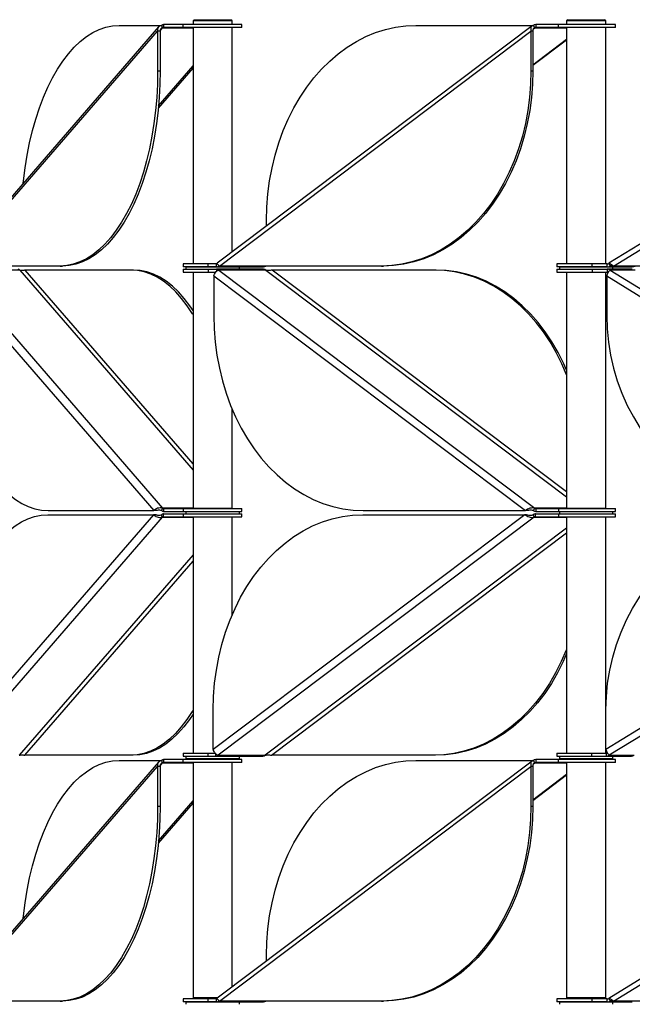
# Model space of a CAD drawing. Header units: millimetres. Extents: x 5 to 415, y 2 to 292.
# Tile 35 of 82: x 131 to 143, y 225 to 246. Entities that reach past the tile are written whole.
import ezdxf

# ---------------------------------------------------------------- set-up
doc = ezdxf.new("R2010")
doc.units = ezdxf.units.MM

msp = doc.modelspace()

# ---------------------------------------------------------------- linework, layer by layer
at = {"color": 7, "linetype": 'Continuous', "lineweight": 25}
for p, q in [((133.6277, 245.5571), (133.6277, 245.4971)), ((134.0362, 245.5571), (133.6277, 245.5571)), ((134.0362, 245.4971), (134.0362, 245.5571)), ((135.2362, 245.5571), (134.0362, 245.5571)), ((134.2612, 245.6571), (134.2362, 245.6321)), ((134.2362, 245.6321), (134.2362, 245.5571)), ((135.0362, 245.6321), (134.2362, 245.6321)), ((134.2612, 245.6571), (135.0112, 245.6571)), ((135.0362, 245.6321), (135.0112, 245.6571)), ((135.0362, 245.5571), (135.0362, 245.6321)), ((135.2362, 245.4971), (135.2362, 245.5571)), ((141.2656, 245.5571), (141.2656, 245.4971)), ((141.7324, 245.5571), (141.2656, 245.5571)), ((141.7324, 245.4971), (141.7324, 245.5571)), ((142.8976, 245.5571), (141.7324, 245.5571)), ((141.9226, 245.6571), (141.8976, 245.6321)), ((141.8976, 245.6321), (141.8976, 245.5571)), ((142.6976, 245.6321), (141.8976, 245.6321)), ((141.9226, 245.6571), (142.6726, 245.6571)), ((142.6976, 245.6321), (142.6726, 245.6571)), ((142.6976, 245.5571), (142.6976, 245.6321)), ((142.8976, 245.4971), (142.8976, 245.5571)), ((133.5302, 245.5078), (129.3267, 240.6559)), ((129.338, 240.6057), (133.5088, 245.4198)), ((132.7185, 245.541), (133.5977, 245.541)), ((133.5607, 245.4198), (133.5088, 245.4198)), ((133.5088, 245.4198), (133.5088, 244.6057)), ((133.5606, 245.429), (133.6127, 245.4891)), ((133.5607, 245.4198), (133.5607, 244.6057)), ((133.6127, 245.4891), (133.5977, 245.541)), ((133.6127, 245.4891), (134.2362, 245.4891)), ((134.0362, 245.4971), (133.6277, 245.4971)), ((135.2362, 245.4971), (134.0362, 245.4971)), ((134.2362, 245.4971), (134.2362, 240.6496)), ((141.1876, 245.5286), (134.7306, 240.6627)), ((134.7772, 240.6057), (141.1655, 245.4198)), ((135.0362, 240.893), (135.0362, 245.4971)), ((138.8066, 245.541), (141.2196, 245.541)), ((141.2041, 245.4198), (141.1655, 245.4198)), ((141.1655, 245.4198), (141.1655, 244.6057)), ((141.2041, 245.4198), (141.2041, 244.6057)), ((141.2113, 245.4654), (141.2426, 245.4891)), ((141.2426, 245.4891), (141.2196, 245.541)), ((141.2426, 245.4891), (141.8976, 245.4891)), ((141.7324, 245.4971), (141.2656, 245.4971)), ((142.8976, 245.4971), (141.7324, 245.4971)), ((141.8976, 245.4971), (141.8976, 240.6496)), ((142.6976, 240.6496), (142.6976, 245.4971)), ((150.6977, 245.5374), (142.7622, 240.6619)), ((142.8589, 240.6057), (150.6945, 245.4198)), ((141.2041, 244.7336), (141.8976, 245.2562)), ((141.2041, 244.7219), (141.8976, 245.2445)), ((133.5088, 244.6057), (133.5607, 244.6057)), ((133.524, 243.8428), (134.2362, 244.6648)), ((133.5287, 243.8929), (134.2362, 244.7095)), ((141.1655, 244.6057), (141.2041, 244.6057)), ((135.742, 241.4249), (135.742, 241.541)), ((131.508, 240.6057), (129.338, 240.6057)), ((129.3819, 240.5235), (133.6127, 235.6402)), ((130.6808, 240.5235), (129.3819, 240.5235)), ((130.6808, 240.5235), (134.2362, 236.4197)), ((132.9627, 240.5235), (130.7928, 240.5235)), ((134.2362, 236.5489), (130.7928, 240.5235)), ((131.508, 240.6057), (131.5599, 240.6057)), ((133.0147, 240.5235), (132.9627, 240.5235)), ((134.0362, 240.6496), (134.0362, 240.5896)), ((134.549, 240.6496), (134.0362, 240.6496)), ((134.549, 240.5896), (134.0362, 240.5896)), ((134.0362, 240.5396), (134.0362, 240.4796)), ((134.0362, 240.5396), (134.549, 240.5396)), ((134.0862, 240.5896), (134.0862, 240.5396)), ((134.0862, 240.5896), (135.1862, 240.5896)), ((134.3362, 240.5896), (134.3362, 240.5896)), ((134.549, 240.5896), (134.549, 240.6496)), ((134.7165, 240.6496), (134.549, 240.6496)), ((134.7151, 240.5896), (134.549, 240.5896)), ((134.549, 240.5396), (134.549, 240.4796)), ((134.549, 240.5396), (134.714, 240.5396)), ((134.7165, 240.5896), (134.7165, 240.6496)), ((134.7229, 240.5896), (134.7165, 240.5896)), ((134.7165, 240.5396), (134.7229, 240.5396)), ((134.7165, 240.5396), (134.7165, 240.4946)), ((134.7229, 240.5896), (135.674, 240.5896)), ((135.674, 240.5396), (134.7229, 240.5396)), ((134.7505, 240.6326), (134.7624, 240.6057)), ((134.7624, 240.6057), (134.7706, 240.6119)), ((134.7624, 240.5235), (141.2426, 235.6402)), ((135.7264, 240.5235), (134.7624, 240.5235)), ((138.1009, 240.6057), (134.7772, 240.6057)), ((134.9362, 240.5896), (134.9362, 240.5896)), ((135.1862, 240.5396), (135.1862, 240.5896)), ((135.6805, 240.5896), (135.674, 240.5896)), ((135.674, 240.5396), (135.6805, 240.5396)), ((135.7264, 240.5235), (141.8976, 235.873)), ((139.1806, 240.5235), (135.8569, 240.5235)), ((141.8976, 235.9714), (135.8569, 240.5235)), ((138.1009, 240.6057), (138.1395, 240.6057)), ((139.2192, 240.5235), (139.1806, 240.5235)), ((141.6976, 240.6496), (141.6976, 240.5896)), ((142.4187, 240.6496), (141.6976, 240.6496)), ((142.4187, 240.5896), (141.6976, 240.5896)), ((141.6976, 240.5396), (141.6976, 240.4796)), ((141.6976, 240.5396), (142.4187, 240.5396)), ((141.7476, 240.5896), (141.7476, 240.5396)), ((141.7476, 240.5896), (141.7961, 240.5896)), ((141.7961, 240.5896), (142.8476, 240.5896)), ((141.9976, 240.5896), (141.9976, 240.5896)), ((142.4187, 240.5896), (142.4187, 240.6496)), ((142.7308, 240.6496), (142.4187, 240.6496)), ((142.7288, 240.5896), (142.4187, 240.5896)), ((142.4187, 240.5396), (142.4187, 240.4796)), ((142.4187, 240.5396), (142.7308, 240.5396)), ((142.5976, 240.5896), (142.5976, 240.5896)), ((142.7308, 240.5896), (142.7308, 240.6496)), ((142.7343, 240.5896), (142.7308, 240.5896)), ((142.7308, 240.5396), (142.7343, 240.5396)), ((142.7308, 240.5396), (142.7308, 240.4796)), ((142.7343, 240.5896), (143.2403, 240.5896)), ((143.2403, 240.5396), (142.7343, 240.5396)), ((142.759, 240.6577), (142.7872, 240.6057)), ((142.7872, 240.6057), (142.8018, 240.6147)), ((142.7872, 240.6057), (142.8559, 240.6057)), ((142.7872, 240.5235), (150.7355, 235.6402)), ((143.3001, 240.5235), (142.7872, 240.5235)), ((142.8476, 240.5396), (142.8476, 240.5896)), ((146.9356, 240.6057), (142.8589, 240.6057)), ((143.2437, 240.5896), (143.2403, 240.5896)), ((143.2403, 240.5396), (143.2437, 240.5396)), ((129.263, 240.4023), (133.4337, 235.5882)), ((134.0362, 240.4796), (134.549, 240.4796)), ((134.2362, 240.4796), (134.2362, 235.6321)), ((134.549, 240.4796), (134.7061, 240.4796)), ((134.6623, 240.4023), (141.0506, 235.5882)), ((134.6623, 240.4023), (134.6623, 239.5882)), ((141.6976, 240.4796), (142.4187, 240.4796)), ((141.8976, 240.4796), (141.8976, 235.6321)), ((142.4187, 240.4796), (142.7308, 240.4796)), ((142.6976, 235.6321), (142.6976, 240.4796)), ((142.718, 240.4023), (150.5536, 235.5882)), ((142.718, 240.4023), (142.718, 239.5882)), ((135.0362, 235.6321), (135.0362, 237.6736)), ((133.4257, 235.5061), (129.255, 230.692)), ((133.6046, 235.4541), (129.3739, 230.5708)), ((131.2557, 235.5061), (133.4257, 235.5061)), ((131.2638, 235.5882), (133.4337, 235.5882)), ((133.4777, 235.5061), (133.4257, 235.5061)), ((133.4857, 235.5882), (133.4337, 235.5882)), ((133.6046, 235.4541), (133.5896, 235.5061)), ((133.5977, 235.5882), (133.6127, 235.6402)), ((133.6046, 235.4541), (134.2362, 235.4541)), ((134.2362, 235.6402), (133.6127, 235.6402)), ((133.6284, 235.5222), (133.6196, 235.5222)), ((133.6196, 235.5222), (133.6196, 235.4622)), ((133.6284, 235.4622), (133.6196, 235.4622)), ((133.6277, 235.6321), (133.6277, 235.5721)), ((133.6277, 235.6321), (134.0362, 235.6321)), ((133.6277, 235.5721), (134.0362, 235.5721)), ((133.6284, 235.4622), (133.6284, 235.5222)), ((133.6284, 235.5222), (134.0362, 235.5222)), ((133.6284, 235.4622), (134.0362, 235.4622)), ((134.0362, 235.6321), (134.0362, 235.5721)), ((134.0362, 235.6321), (135.2362, 235.6321)), ((134.0362, 235.5721), (135.2362, 235.5721)), ((134.0362, 235.5222), (134.0362, 235.4622)), ((134.0362, 235.5222), (135.2362, 235.5222)), ((134.0362, 235.4622), (135.2362, 235.4622)), ((134.0862, 235.5721), (134.0862, 235.5222)), ((134.9884, 235.6321), (134.2362, 235.6321)), ((134.2362, 235.4622), (134.2362, 230.6147)), ((134.3362, 235.6321), (134.3362, 235.6321)), ((141.0383, 235.5061), (134.65, 230.692)), ((141.2303, 235.4541), (134.7501, 230.5708)), ((134.9362, 235.6321), (134.9362, 235.6321)), ((135.0362, 235.6321), (134.9884, 235.6321)), ((135.0362, 233.4499), (135.0362, 235.4622)), ((135.1862, 235.5222), (135.1862, 235.5721)), ((135.2362, 235.5721), (135.2362, 235.6321)), ((135.2362, 235.4622), (135.2362, 235.5222)), ((137.7146, 235.5061), (141.0383, 235.5061)), ((137.7269, 235.5882), (141.0506, 235.5882)), ((141.0768, 235.5061), (141.0383, 235.5061)), ((141.0892, 235.5882), (141.0506, 235.5882)), ((141.2303, 235.4541), (141.2073, 235.5061)), ((141.2196, 235.5882), (141.2426, 235.6402)), ((141.2303, 235.4541), (141.8976, 235.4541)), ((141.8976, 235.6402), (141.2426, 235.6402)), ((141.2598, 235.5222), (141.2533, 235.5222)), ((141.2533, 235.5222), (141.2533, 235.4622)), ((141.2598, 235.4622), (141.2533, 235.4622)), ((141.2598, 235.4622), (141.2598, 235.5222)), ((141.2598, 235.5222), (141.7282, 235.5222)), ((141.2598, 235.4622), (141.7282, 235.4622)), ((141.2656, 235.6321), (141.2656, 235.5721)), ((141.2656, 235.6321), (141.7324, 235.6321)), ((141.2656, 235.5721), (141.7324, 235.5721)), ((141.7282, 235.5222), (141.7282, 235.4622)), ((141.7282, 235.5222), (142.8976, 235.5222)), ((141.7282, 235.4622), (142.8976, 235.4622)), ((141.7324, 235.6321), (141.7324, 235.5721)), ((141.7324, 235.6321), (142.8976, 235.6321)), ((141.7324, 235.5721), (142.8976, 235.5721)), ((141.7476, 235.5721), (141.7476, 235.5222)), ((142.6498, 235.6321), (141.8976, 235.6321)), ((141.8976, 235.4622), (141.8976, 230.6147)), ((141.9976, 235.6321), (141.9976, 235.6321)), ((142.5976, 235.6321), (142.5976, 235.6321)), ((142.6976, 235.6321), (142.6498, 235.6321)), ((142.6976, 230.6147), (142.6976, 235.4622)), ((150.5384, 235.5061), (142.7029, 230.692)), ((150.7204, 235.4541), (142.7721, 230.5708)), ((142.8476, 235.5222), (142.8476, 235.5721)), ((142.8976, 235.5721), (142.8976, 235.6321)), ((142.8976, 235.4622), (142.8976, 235.5222)), ((141.8976, 235.2305), (135.7141, 230.5708)), ((135.8446, 230.5708), (141.8976, 235.1322)), ((134.2362, 234.6839), (130.6727, 230.5708)), ((130.7847, 230.5708), (134.2362, 234.5546)), ((134.65, 230.692), (134.65, 231.5061)), ((142.7029, 230.692), (142.7029, 231.5061)), ((134.0362, 230.6147), (134.0362, 230.5547)), ((134.0362, 230.6147), (134.5363, 230.6147)), ((134.5363, 230.6147), (134.5363, 230.5547)), ((134.5363, 230.6147), (134.6943, 230.6147)), ((134.7041, 230.5547), (134.7041, 230.5991)), ((141.6976, 230.6147), (141.6976, 230.5547)), ((141.6976, 230.6147), (142.406, 230.6147)), ((142.406, 230.6147), (142.406, 230.5547)), ((142.406, 230.6147), (142.7157, 230.6147)), ((142.7157, 230.5547), (142.7157, 230.6147)), ((133.5302, 230.4328), (129.3267, 225.5809)), ((132.9547, 230.5708), (130.7847, 230.5708)), ((132.7185, 230.466), (133.5977, 230.466)), ((133.0066, 230.5708), (132.9547, 230.5708)), ((133.5606, 230.354), (133.6127, 230.4141)), ((133.6127, 230.4141), (133.5977, 230.466)), ((133.6127, 230.4141), (134.2362, 230.4141)), ((133.6277, 230.4821), (133.6277, 230.4221)), ((134.0362, 230.4821), (133.6277, 230.4821)), ((134.0362, 230.4221), (133.6277, 230.4221)), ((134.0362, 230.5547), (134.5363, 230.5547)), ((134.0362, 230.4221), (134.0362, 230.4821)), ((135.2362, 230.4821), (134.0362, 230.4821)), ((135.2362, 230.4221), (134.0362, 230.4221)), ((134.0862, 230.5547), (134.0862, 230.5047)), ((134.0862, 230.5047), (134.4392, 230.5047)), ((134.2362, 230.4221), (134.2362, 225.5971)), ((134.3362, 230.5047), (134.3362, 230.4821)), ((134.4392, 230.5047), (135.1862, 230.5047)), ((134.5363, 230.5547), (134.7041, 230.5547)), ((134.7041, 230.5547), (135.6682, 230.5547)), ((141.1876, 230.4536), (134.7306, 225.5877)), ((134.7501, 230.5708), (135.7141, 230.5708)), ((134.9362, 230.4821), (134.9362, 230.5047)), ((135.0362, 225.818), (135.0362, 230.4221)), ((135.1862, 230.5047), (135.1862, 230.5547)), ((135.2362, 230.4221), (135.2362, 230.4821)), ((139.1683, 230.5708), (135.8446, 230.5708)), ((138.8066, 230.466), (141.2196, 230.466)), ((139.2069, 230.5708), (139.1683, 230.5708)), ((141.2113, 230.3904), (141.2426, 230.4141)), ((141.2426, 230.4141), (141.2196, 230.466)), ((141.2426, 230.4141), (141.8976, 230.4141)), ((141.2656, 230.4821), (141.2656, 230.4221)), ((141.7324, 230.4821), (141.2656, 230.4821)), ((141.7324, 230.4221), (141.2656, 230.4221)), ((141.6976, 230.5547), (142.406, 230.5547)), ((141.7324, 230.4221), (141.7324, 230.4821)), ((142.8976, 230.4821), (141.7324, 230.4821)), ((142.8976, 230.4221), (141.7324, 230.4221)), ((141.7476, 230.5547), (141.7476, 230.5047)), ((141.7476, 230.5047), (142.2881, 230.5047)), ((141.8976, 230.4221), (141.8976, 225.5971)), ((141.9976, 230.5047), (141.9976, 230.4821)), ((142.2881, 230.5047), (142.8476, 230.5047)), ((142.406, 230.5547), (142.7157, 230.5547)), ((142.5976, 230.4821), (142.5976, 230.5047)), ((142.6976, 225.5971), (142.6976, 230.4221)), ((142.7157, 230.5547), (143.2286, 230.5547)), ((150.6977, 230.4624), (142.7622, 225.5869)), ((142.7721, 230.5708), (143.285, 230.5708)), ((142.8476, 230.5047), (142.8476, 230.5547)), ((142.8976, 230.4221), (142.8976, 230.4821)), ((129.338, 225.5307), (133.5088, 230.3448)), ((133.5607, 230.3448), (133.5088, 230.3448)), ((133.5088, 230.3448), (133.5088, 229.5307)), ((133.5607, 230.3448), (133.5607, 229.5307)), ((134.7772, 225.5307), (141.1655, 230.3448)), ((141.2041, 230.3448), (141.1655, 230.3448)), ((141.1655, 230.3448), (141.1655, 229.5307)), ((141.2041, 230.3448), (141.2041, 229.5307)), ((142.8589, 225.5307), (150.6945, 230.3448)), ((141.2041, 229.6586), (141.8976, 230.1812)), ((141.2041, 229.6469), (141.8976, 230.1695)), ((133.524, 228.7678), (134.2362, 229.5898)), ((133.5287, 228.8179), (134.2362, 229.6345)), ((133.5088, 229.5307), (133.5607, 229.5307)), ((141.1655, 229.5307), (141.2041, 229.5307)), ((135.742, 226.3499), (135.742, 226.466)), ((134.0362, 225.5746), (134.0362, 225.5146)), ((134.549, 225.5746), (134.0362, 225.5746)), ((134.7431, 225.5971), (134.2362, 225.5971)), ((134.3362, 225.5971), (134.3362, 225.5746)), ((134.549, 225.5146), (134.549, 225.5746)), ((134.7165, 225.5746), (134.549, 225.5746)), ((134.7165, 225.5146), (134.7165, 225.5746)), ((134.7505, 225.5576), (134.7624, 225.5307)), ((141.6976, 225.5746), (141.6976, 225.5146)), ((142.4187, 225.5746), (141.6976, 225.5746)), ((142.5498, 225.5971), (141.8976, 225.5971)), ((141.9976, 225.5971), (141.9976, 225.5746)), ((142.4187, 225.5146), (142.4187, 225.5746)), ((142.7308, 225.5746), (142.4187, 225.5746)), ((142.6976, 225.5971), (142.5498, 225.5971)), ((142.5976, 225.5746), (142.5976, 225.5971)), ((142.7308, 225.5146), (142.7308, 225.5746)), ((142.759, 225.5827), (142.7872, 225.5307)), ((131.508, 225.5307), (129.338, 225.5307)), ((131.508, 225.5307), (131.5599, 225.5307)), ((134.549, 225.5146), (134.0362, 225.5146)), ((134.0862, 225.5146), (134.0862, 225.4646)), ((134.0862, 225.5146), (135.1862, 225.5146)), ((134.3362, 225.5146), (134.3362, 225.5146)), ((134.7165, 225.5146), (134.549, 225.5146)), ((134.7229, 225.5146), (134.7165, 225.5146)), ((134.7229, 225.5146), (135.674, 225.5146)), ((134.7624, 225.5307), (134.7706, 225.5369)), ((138.1009, 225.5307), (134.7772, 225.5307)), ((134.9362, 225.5146), (134.9362, 225.5146)), ((135.1862, 225.4646), (135.1862, 225.5146)), ((135.6805, 225.5146), (135.674, 225.5146)), ((138.1009, 225.5307), (138.1395, 225.5307)), ((142.4187, 225.5146), (141.6976, 225.5146)), ((141.7476, 225.5146), (141.7476, 225.4646)), ((141.7476, 225.5146), (141.7961, 225.5146)), ((141.7961, 225.5146), (142.8476, 225.5146)), ((141.9976, 225.5146), (141.9976, 225.5146)), ((142.7288, 225.5146), (142.4187, 225.5146)), ((142.5976, 225.5146), (142.5976, 225.5146)), ((142.7343, 225.5146), (142.7308, 225.5146)), ((142.7343, 225.5146), (143.2403, 225.5146)), ((142.7872, 225.5307), (142.8018, 225.5397)), ((142.7872, 225.5307), (142.8589, 225.5307)), ((142.8476, 225.4646), (142.8476, 225.5146)), ((146.9356, 225.5307), (142.8589, 225.5307)), ((143.2437, 225.5146), (143.2403, 225.5146))]:
    msp.add_line(p, q, dxfattribs=at)
at = {"color": 7, "linetype": 'Continuous', "lineweight": 25, "flags": 128}
for points in [[(130.7545, 242.304), (130.7596, 242.3549), (130.7919, 242.6202), (130.8332, 242.8806), (130.8834, 243.1346), (130.942, 243.3813), (131.009, 243.6194), (131.0839, 243.8478), (131.1665, 244.0654), (131.2563, 244.2712), (131.3529, 244.4644), (131.4558, 244.6439), (131.5647, 244.8089), (131.6789, 244.9587), (131.798, 245.0926), (131.9214, 245.2099), (132.0485, 245.3101), (132.1787, 245.3927), (132.3114, 245.4574), (132.4461, 245.5038), (132.582, 245.5317), (132.7185, 245.541)], [(135.742, 241.541), (135.7492, 241.814), (135.7706, 242.0857), (135.8061, 242.3549), (135.8557, 242.6202), (135.919, 242.8806), (135.9957, 243.1346), (136.0856, 243.3813), (136.1882, 243.6194), (136.3029, 243.8478), (136.4294, 244.0654), (136.5669, 244.2712), (136.7149, 244.4644), (136.8726, 244.6439), (137.0393, 244.8089), (137.2143, 244.9587), (137.3967, 245.0926), (137.5857, 245.2099), (137.7803, 245.3101), (137.9798, 245.3927), (138.1831, 245.4574), (138.3893, 245.5038), (138.5974, 245.5317), (138.8066, 245.541)], [(133.5088, 244.6057), (133.5041, 244.3327), (133.4901, 244.061), (133.4669, 243.7919), (133.4346, 243.5265), (133.3932, 243.2662), (133.3431, 243.0121), (133.2844, 242.7655), (133.2175, 242.5274), (133.1426, 242.299), (133.06, 242.0814), (132.9702, 241.8755), (132.8736, 241.6824), (132.7707, 241.5029), (132.6618, 241.3378), (132.5476, 241.188), (132.4285, 241.0542), (132.3051, 240.9369), (132.178, 240.8367), (132.0478, 240.754), (131.9151, 240.6894), (131.7804, 240.643), (131.6445, 240.615), (131.508, 240.6057)], [(133.5607, 244.6057), (133.5561, 244.3327), (133.5421, 244.061), (133.5189, 243.7919), (133.4865, 243.5265), (133.4452, 243.2662), (133.3951, 243.0121), (133.3364, 242.7655), (133.2694, 242.5274), (133.1945, 242.299), (133.112, 242.0814), (133.0222, 241.8755), (132.9256, 241.6824), (132.8226, 241.5029), (132.7138, 241.3378), (132.5995, 241.188), (132.4804, 241.0542), (132.3571, 240.9369), (132.23, 240.8367), (132.0997, 240.754), (131.967, 240.6894), (131.8324, 240.643), (131.6965, 240.615), (131.5599, 240.6057)], [(141.1655, 244.6057), (141.1584, 244.3327), (141.137, 244.061), (141.1014, 243.7919), (141.0519, 243.5265), (140.9886, 243.2662), (140.9118, 243.0121), (140.8219, 242.7655), (140.7194, 242.5274), (140.6046, 242.299), (140.4782, 242.0814), (140.3406, 241.8755), (140.1927, 241.6824), (140.035, 241.5029), (139.8682, 241.3378), (139.6932, 241.188), (139.5108, 241.0542), (139.3219, 240.9369), (139.1272, 240.8367), (138.9278, 240.754), (138.7245, 240.6894), (138.5182, 240.643), (138.3101, 240.615), (138.1009, 240.6057)], [(141.2041, 244.6057), (141.1969, 244.3327), (141.1755, 244.061), (141.14, 243.7919), (141.0904, 243.5265), (141.0271, 243.2662), (140.9504, 243.0121), (140.8605, 242.7655), (140.7579, 242.5274), (140.6432, 242.299), (140.5167, 242.0814), (140.3792, 241.8755), (140.2312, 241.6824), (140.0735, 241.5029), (139.9068, 241.3378), (139.7318, 241.188), (139.5494, 241.0542), (139.3604, 240.9369), (139.1658, 240.8367), (138.9663, 240.754), (138.763, 240.6894), (138.5568, 240.643), (138.3486, 240.615), (138.1395, 240.6057)], [(134.2362, 239.6087), (134.2254, 239.6264), (134.1165, 239.7914), (134.0023, 239.9412), (133.8832, 240.0751), (133.7598, 240.1924), (133.6327, 240.2926), (133.5025, 240.3752), (133.3698, 240.4399), (133.2352, 240.4863), (133.0993, 240.5142), (132.9627, 240.5235)], [(134.2362, 239.6915), (134.1685, 239.7914), (134.0542, 239.9412), (133.9352, 240.0751), (133.8118, 240.1924), (133.6847, 240.2926), (133.5545, 240.3752), (133.4217, 240.4399), (133.2871, 240.4863), (133.1512, 240.5142), (133.0147, 240.5235)], [(141.8976, 238.3739), (141.7991, 238.6019), (141.6843, 238.8302), (141.5579, 239.0479), (141.4203, 239.2537), (141.2724, 239.4469), (141.1146, 239.6264), (140.9479, 239.7914), (140.7729, 239.9412), (140.5905, 240.0751), (140.4016, 240.1924), (140.2069, 240.2926), (140.0074, 240.3752), (139.8041, 240.4399), (139.5979, 240.4863), (139.3898, 240.5142), (139.1806, 240.5235)], [(141.8976, 238.4673), (141.8376, 238.6019), (141.7229, 238.8302), (141.5964, 239.0479), (141.4589, 239.2537), (141.3109, 239.4469), (141.1532, 239.6264), (140.9865, 239.7914), (140.8115, 239.9412), (140.6291, 240.0751), (140.4401, 240.1924), (140.2455, 240.2926), (140.046, 240.3752), (139.8427, 240.4399), (139.6365, 240.4863), (139.4283, 240.5142), (139.2192, 240.5235)], [(129.263, 239.5882), (129.2677, 239.3152), (129.2816, 239.0435), (129.3048, 238.7744), (129.3372, 238.509), (129.3785, 238.2487), (129.4286, 237.9946), (129.4873, 237.7479), (129.5543, 237.5099), (129.6292, 237.2815), (129.7117, 237.0638), (129.8015, 236.858), (129.8981, 236.6648), (130.0011, 236.4853), (130.11, 236.3203), (130.2242, 236.1705), (130.3433, 236.0367), (130.4667, 235.9193), (130.5938, 235.8191), (130.724, 235.7365), (130.8567, 235.6719), (130.9913, 235.6254), (131.1272, 235.5975), (131.2638, 235.5882)], [(134.6623, 239.5882), (134.6695, 239.3152), (134.6909, 239.0435), (134.7264, 238.7744), (134.776, 238.509), (134.8393, 238.2487), (134.916, 237.9946), (135.0059, 237.7479), (135.1085, 237.5099), (135.2232, 237.2815), (135.3497, 237.0638), (135.4872, 236.858), (135.6352, 236.6648), (135.7929, 236.4853), (135.9596, 236.3203), (136.1346, 236.1705), (136.317, 236.0367), (136.506, 235.9193), (136.7006, 235.8191), (136.9001, 235.7365), (137.1034, 235.6719), (137.3096, 235.6254), (137.5178, 235.5975), (137.7269, 235.5882)], [(142.718, 239.5882), (142.7267, 239.3152), (142.753, 239.0435), (142.7966, 238.7744), (142.8574, 238.509), (142.935, 238.2487), (143.0292, 237.9946), (143.1394, 237.7479), (143.2652, 237.5099), (143.406, 237.2815), (143.561, 237.0638), (143.7297, 236.858), (143.9112, 236.6648), (144.1047, 236.4853), (144.3092, 236.3203), (144.5238, 236.1705), (144.7475, 236.0367), (144.9793, 235.9193), (145.2181, 235.8191), (145.4627, 235.7365), (145.7121, 235.6719), (145.965, 235.6254), (146.2203, 235.5975), (146.4768, 235.5882)], [(129.255, 231.5061), (129.2596, 231.7791), (129.2736, 232.0507), (129.2968, 232.3199), (129.3291, 232.5853), (129.3705, 232.8456), (129.4206, 233.0997), (129.4793, 233.3463), (129.5462, 233.5844), (129.6212, 233.8128), (129.7037, 234.0304), (129.7935, 234.2363), (129.8901, 234.4294), (129.9931, 234.6089), (130.1019, 234.774), (130.2162, 234.9238), (130.3352, 235.0576), (130.4586, 235.1749), (130.5857, 235.2751), (130.7159, 235.3578), (130.8487, 235.4224), (130.9833, 235.4688), (131.1192, 235.4968), (131.2557, 235.5061)], [(134.65, 231.5061), (134.6572, 231.7791), (134.6786, 232.0507), (134.7141, 232.3199), (134.7637, 232.5853), (134.827, 232.8456), (134.9037, 233.0997), (134.9936, 233.3463), (135.0962, 233.5844), (135.2109, 233.8128), (135.3374, 234.0304), (135.4749, 234.2363), (135.6228, 234.4294), (135.7806, 234.6089), (135.9473, 234.774), (136.1223, 234.9238), (136.3047, 235.0576), (136.4937, 235.1749), (136.6883, 235.2751), (136.8878, 235.3578), (137.0911, 235.4224), (137.2973, 235.4688), (137.5054, 235.4968), (137.7146, 235.5061)], [(142.7029, 231.5061), (142.7116, 231.7791), (142.7379, 232.0507), (142.7815, 232.3199), (142.8423, 232.5853), (142.9199, 232.8456), (143.0141, 233.0997), (143.1243, 233.3463), (143.2501, 233.5844), (143.3908, 233.8128), (143.5459, 234.0304), (143.7146, 234.2363), (143.8961, 234.4294), (144.0896, 234.6089), (144.2941, 234.774), (144.5087, 234.9238), (144.7324, 235.0576), (144.9642, 235.1749), (145.203, 235.2751), (145.4476, 235.3578), (145.697, 235.4224), (145.9499, 235.4688), (146.2052, 235.4968), (146.4617, 235.5061)], [(141.8976, 232.7515), (141.8893, 232.7305), (141.7867, 232.4924), (141.672, 232.264), (141.5455, 232.0464), (141.408, 231.8405), (141.26, 231.6474), (141.1023, 231.4679), (140.9356, 231.3029), (140.7606, 231.1531), (140.5782, 231.0192), (140.3892, 230.9019), (140.1946, 230.8017), (139.9951, 230.7191), (139.7918, 230.6544), (139.5856, 230.608), (139.3775, 230.5801), (139.1683, 230.5708)], [(141.8976, 232.6562), (141.8253, 232.4924), (141.7105, 232.264), (141.5841, 232.0464), (141.4466, 231.8405), (141.2986, 231.6474), (141.1409, 231.4679), (140.9742, 231.3029), (140.7992, 231.1531), (140.6168, 231.0192), (140.4278, 230.9019), (140.2331, 230.8017), (140.0337, 230.7191), (139.8304, 230.6544), (139.6242, 230.608), (139.416, 230.5801), (139.2069, 230.5708)], [(134.2362, 231.4989), (134.2173, 231.4679), (134.1085, 231.3029), (133.9943, 231.1531), (133.8752, 231.0192), (133.7518, 230.9019), (133.6247, 230.8017), (133.4945, 230.7191), (133.3617, 230.6544), (133.2271, 230.608), (133.0912, 230.5801), (132.9547, 230.5708)], [(134.2362, 231.4152), (134.1604, 231.3029), (134.0462, 231.1531), (133.9271, 231.0192), (133.8037, 230.9019), (133.6767, 230.8017), (133.5464, 230.7191), (133.4137, 230.6544), (133.2791, 230.608), (133.1432, 230.5801), (133.0066, 230.5708)], [(130.7545, 227.229), (130.7596, 227.2799), (130.7919, 227.5452), (130.8332, 227.8056), (130.8834, 228.0596), (130.942, 228.3063), (131.009, 228.5444), (131.0839, 228.7728), (131.1665, 228.9904), (131.2563, 229.1962), (131.3529, 229.3894), (131.4558, 229.5689), (131.5647, 229.7339), (131.6789, 229.8837), (131.798, 230.0176), (131.9214, 230.1349), (132.0485, 230.2351), (132.1787, 230.3177), (132.3114, 230.3824), (132.4461, 230.4288), (132.582, 230.4567), (132.7185, 230.466)], [(135.742, 226.466), (135.7492, 226.739), (135.7706, 227.0107), (135.8061, 227.2799), (135.8557, 227.5452), (135.919, 227.8056), (135.9957, 228.0596), (136.0856, 228.3063), (136.1882, 228.5444), (136.3029, 228.7728), (136.4294, 228.9904), (136.5669, 229.1962), (136.7149, 229.3894), (136.8726, 229.5689), (137.0393, 229.7339), (137.2143, 229.8837), (137.3967, 230.0176), (137.5857, 230.1349), (137.7803, 230.2351), (137.9798, 230.3177), (138.1831, 230.3824), (138.3893, 230.4288), (138.5974, 230.4567), (138.8066, 230.466)], [(133.5088, 229.5307), (133.5041, 229.2577), (133.4901, 228.986), (133.4669, 228.7169), (133.4346, 228.4515), (133.3932, 228.1912), (133.3431, 227.9371), (133.2844, 227.6905), (133.2175, 227.4524), (133.1426, 227.224), (133.06, 227.0064), (132.9702, 226.8005), (132.8736, 226.6074), (132.7707, 226.4279), (132.6618, 226.2628), (132.5476, 226.113), (132.4285, 225.9792), (132.3051, 225.8619), (132.178, 225.7617), (132.0478, 225.679), (131.9151, 225.6144), (131.7804, 225.568), (131.6445, 225.54), (131.508, 225.5307)], [(133.5607, 229.5307), (133.5561, 229.2577), (133.5421, 228.986), (133.5189, 228.7169), (133.4865, 228.4515), (133.4452, 228.1912), (133.3951, 227.9371), (133.3364, 227.6905), (133.2694, 227.4524), (133.1945, 227.224), (133.112, 227.0064), (133.0222, 226.8005), (132.9256, 226.6074), (132.8226, 226.4279), (132.7138, 226.2628), (132.5995, 226.113), (132.4804, 225.9792), (132.3571, 225.8619), (132.23, 225.7617), (132.0997, 225.679), (131.967, 225.6144), (131.8324, 225.568), (131.6965, 225.54), (131.5599, 225.5307)], [(141.1655, 229.5307), (141.1584, 229.2577), (141.137, 228.986), (141.1014, 228.7169), (141.0519, 228.4515), (140.9886, 228.1912), (140.9118, 227.9371), (140.8219, 227.6905), (140.7194, 227.4524), (140.6046, 227.224), (140.4782, 227.0064), (140.3406, 226.8005), (140.1927, 226.6074), (140.035, 226.4279), (139.8682, 226.2628), (139.6932, 226.113), (139.5108, 225.9792), (139.3219, 225.8619), (139.1272, 225.7617), (138.9278, 225.679), (138.7245, 225.6144), (138.5182, 225.568), (138.3101, 225.54), (138.1009, 225.5307)], [(141.2041, 229.5307), (141.1969, 229.2577), (141.1755, 228.986), (141.14, 228.7169), (141.0904, 228.4515), (141.0271, 228.1912), (140.9504, 227.9371), (140.8605, 227.6905), (140.7579, 227.4524), (140.6432, 227.224), (140.5167, 227.0064), (140.3792, 226.8005), (140.2312, 226.6074), (140.0735, 226.4279), (139.9068, 226.2628), (139.7318, 226.113), (139.5494, 225.9792), (139.3604, 225.8619), (139.1658, 225.7617), (138.9663, 225.679), (138.763, 225.6144), (138.5568, 225.568), (138.3486, 225.54), (138.1395, 225.5307)]]:
    msp.add_lwpolyline(points, dxfattribs=at)
at = {"color": 7, "linetype": 'Continuous', "lineweight": 25}
for centre, radius, start, end in [((133.6301, 245.5165), 0.0407, 93.43942, 142.9155), ((141.2665, 245.4808), 0.0763, 90.65935, 127.89406), ((133.6289, 245.4768), 0.0203, 93.43942, 142.9155), ((141.2661, 245.459), 0.0381, 90.65935, 127.89406), ((130.6483, 240.499), 0.0407, 37.0845, 86.56058), ((134.716, 240.6878), 0.0381, 270.65935, 307.89406), ((134.7156, 240.6659), 0.0763, 270.65935, 307.89406), ((134.7156, 240.4633), 0.0763, 52.10594, 89.34065), ((135.6796, 240.6659), 0.0763, 270.65935, 307.89406), ((135.6796, 240.4633), 0.0763, 52.10594, 89.34065), ((142.7307, 240.7034), 0.0538, 270.10785, 301.72185), ((142.7306, 240.6973), 0.1076, 270.10785, 301.72185), ((142.7306, 240.432), 0.1076, 58.27815, 89.89215), ((143.2435, 240.6973), 0.1076, 270.10785, 301.72185), ((142.7308, 240.4262), 0.0534, 68.28904, 89.9581), ((133.6221, 235.4816), 0.0407, 93.43942, 142.9155), ((133.6301, 235.6127), 0.0407, 217.0845, 266.56058), ((133.6209, 235.4419), 0.0203, 93.43942, 142.9155), ((133.6289, 235.6524), 0.0203, 217.0845, 266.56058), ((141.2542, 235.4459), 0.0763, 90.65935, 127.89406), ((141.2665, 235.6484), 0.0763, 232.10594, 269.34065), ((141.2537, 235.424), 0.0381, 90.65935, 127.89406), ((141.2661, 235.6702), 0.0381, 232.10594, 269.34065), ((142.7157, 230.6681), 0.0534, 270.04307, 292.09917), ((133.6301, 230.4415), 0.0407, 93.43942, 142.9155), ((133.6289, 230.4018), 0.0203, 93.43942, 142.9155), ((134.7033, 230.6309), 0.0763, 270.65935, 307.89406), ((135.6673, 230.6309), 0.0763, 270.65935, 307.89406), ((141.2665, 230.4058), 0.0763, 90.65935, 127.89406), ((141.2661, 230.384), 0.0381, 90.65935, 127.89406), ((142.7155, 230.6623), 0.1076, 270.10785, 301.72185), ((143.2284, 230.6623), 0.1076, 270.10785, 301.72185), ((134.716, 225.6128), 0.0381, 270.65935, 307.89406), ((142.7307, 225.6284), 0.0538, 270.10785, 301.72185), ((134.7156, 225.5909), 0.0763, 270.65935, 307.89406), ((135.6796, 225.5909), 0.0763, 270.65935, 307.89406), ((142.7306, 225.6223), 0.1076, 270.10785, 301.72185)]:
    msp.add_arc(centre, radius, start, end, dxfattribs=at)
for points, knots in [([(133.5977, 245.541), (133.585, 245.5386), (133.5598, 245.5337), (133.5303, 245.5114), (133.5114, 245.4805), (133.5053, 245.4481), (133.5078, 245.4274), (133.5088, 245.4198)], [0, 0, 0, 0, 0.2182973, 0.4366061, 0.6549149, 0.8732236, 1, 1, 1, 1]), ([(133.6127, 245.4891), (133.6055, 245.4871), (133.5911, 245.4831), (133.5743, 245.469), (133.5634, 245.4503), (133.56, 245.4329), (133.5606, 245.4226), (133.5607, 245.4198)], [0, 0, 0, 0, 0.2289275, 0.457855, 0.686699, 0.9155428, 1, 1, 1, 1]), ([(141.2196, 245.541), (141.2097, 245.5386), (141.1898, 245.5337), (141.1695, 245.5114), (141.1591, 245.4805), (141.1589, 245.4481), (141.1637, 245.4274), (141.1655, 245.4198)], [0, 0, 0, 0, 0.2182973, 0.4366061, 0.6549149, 0.8732236, 1, 1, 1, 1]), ([(141.2426, 245.4891), (141.2365, 245.4871), (141.2244, 245.4831), (141.2115, 245.469), (141.204, 245.4503), (141.2027, 245.4329), (141.2038, 245.4226), (141.2041, 245.4198)], [0, 0, 0, 0, 0.2289275, 0.457855, 0.686699, 0.9155428, 1, 1, 1, 1]), ([(130.7928, 240.5235), (130.7841, 240.5203), (130.7669, 240.514), (130.7275, 240.511), (130.6975, 240.5169), (130.6824, 240.5229), (130.6808, 240.5235)], [0, 0, 0, 0, 0.32019668, 0.6410914, 0.96198601, 1, 1, 1, 1]), ([(134.6623, 240.4023), (134.6668, 240.4154), (134.6757, 240.4417), (134.6984, 240.477), (134.7239, 240.5043), (134.7464, 240.5193), (134.7581, 240.5224), (134.7624, 240.5235)], [0, 0, 0, 0, 0.2182973, 0.4366061, 0.6549149, 0.8732236, 1, 1, 1, 1]), ([(134.7772, 240.6057), (134.7668, 240.6149), (134.7458, 240.6333), (134.7319, 240.6533), (134.7277, 240.6642), (134.7307, 240.6625), (134.7308, 240.6624)], [0, 0, 0, 0, 0.3284044, 0.6570284, 0.9856535, 1, 1, 1, 1]), ([(134.7677, 240.6135), (134.7657, 240.6122), (134.7633, 240.6107), (134.7625, 240.6064), (134.7624, 240.6057)], [0, 0, 0, 0, 0.85002614, 1, 1, 1, 1]), ([(135.8569, 240.5235), (135.8448, 240.5203), (135.8204, 240.514), (135.7753, 240.511), (135.7436, 240.5169), (135.7281, 240.5229), (135.7264, 240.5235)], [0, 0, 0, 0, 0.3201967, 0.6410914, 0.961986, 1, 1, 1, 1]), ([(142.718, 240.4023), (142.7228, 240.4154), (142.7326, 240.4417), (142.7508, 240.477), (142.7682, 240.5043), (142.7807, 240.5193), (142.7854, 240.5224), (142.7872, 240.5235)], [0, 0, 0, 0, 0.2182973, 0.4366061, 0.6549149, 0.8732236, 1, 1, 1, 1]), ([(142.8589, 240.6057), (142.8453, 240.6149), (142.8182, 240.6331), (142.7884, 240.654), (142.7696, 240.665), (142.7652, 240.6612), (142.7636, 240.6598)], [0, 0, 0, 0, 0.2770697, 0.5543248, 0.8315807, 1, 1, 1, 1]), ([(142.849, 240.6124), (142.8464, 240.613), (142.8309, 240.6165), (142.8099, 240.618), (142.7942, 240.6124), (142.7879, 240.6064), (142.7872, 240.6057)], [0, 0, 0, 0, 0.0866623, 0.5177947, 0.948927, 1, 1, 1, 1]), ([(133.4257, 235.5061), (133.4347, 235.497), (133.4528, 235.4787), (133.4969, 235.4575), (133.5495, 235.4458), (133.5858, 235.4513), (133.6046, 235.4541)], [0, 0, 0, 0, 0.2453754, 0.4909149, 0.7364551, 1, 1, 1, 1]), ([(133.6127, 235.6402), (133.5952, 235.6429), (133.5602, 235.6484), (133.5085, 235.638), (133.4626, 235.6169), (133.4436, 235.598), (133.4337, 235.5882)], [0, 0, 0, 0, 0.2453754, 0.4909149, 0.7364551, 1, 1, 1, 1]), ([(133.4777, 235.5061), (133.4863, 235.5029), (133.5035, 235.4966), (133.5429, 235.4936), (133.5729, 235.4994), (133.588, 235.5054), (133.5896, 235.5061)], [0, 0, 0, 0, 0.32019668, 0.6410914, 0.96198601, 1, 1, 1, 1]), ([(133.5977, 235.5882), (133.5838, 235.5924), (133.556, 235.601), (133.5163, 235.5983), (133.4949, 235.5921), (133.4866, 235.5886), (133.4857, 235.5882)], [0, 0, 0, 0, 0.3201967, 0.6410914, 0.961986, 1, 1, 1, 1]), ([(141.0383, 235.5061), (141.0509, 235.497), (141.0763, 235.4787), (141.1254, 235.4575), (141.179, 235.4458), (141.2128, 235.4513), (141.2303, 235.4541)], [0, 0, 0, 0, 0.2453754, 0.4909149, 0.7364551, 1, 1, 1, 1]), ([(141.2426, 235.6402), (141.2264, 235.6429), (141.194, 235.6484), (141.1416, 235.638), (141.0908, 235.6169), (141.0643, 235.598), (141.0506, 235.5882)], [0, 0, 0, 0, 0.2453754, 0.4909149, 0.7364551, 1, 1, 1, 1]), ([(141.0768, 235.5061), (141.089, 235.5029), (141.1134, 235.4966), (141.1585, 235.4936), (141.1902, 235.4994), (141.2057, 235.5054), (141.2073, 235.5061)], [0, 0, 0, 0, 0.3201967, 0.6410914, 0.961986, 1, 1, 1, 1]), ([(141.2196, 235.5882), (141.2052, 235.5924), (141.1764, 235.601), (141.1312, 235.5983), (141.1031, 235.5921), (141.0905, 235.5886), (141.0892, 235.5882)], [0, 0, 0, 0, 0.3201967, 0.6410914, 0.961986, 1, 1, 1, 1]), ([(134.7501, 230.5708), (134.7424, 230.5732), (134.7271, 230.5781), (134.7005, 230.6004), (134.6761, 230.6313), (134.6589, 230.6637), (134.6524, 230.6844), (134.65, 230.692)], [0, 0, 0, 0, 0.2182973, 0.4366061, 0.6549149, 0.8732236, 1, 1, 1, 1]), ([(142.7721, 230.5708), (142.7688, 230.5732), (142.7622, 230.5781), (142.7459, 230.6004), (142.728, 230.6313), (142.7129, 230.6637), (142.7056, 230.6844), (142.7029, 230.692)], [0, 0, 0, 0, 0.2182973, 0.4366061, 0.6549149, 0.8732236, 1, 1, 1, 1]), ([(130.6727, 230.5708), (130.6866, 230.575), (130.7144, 230.5835), (130.7541, 230.5809), (130.7755, 230.5747), (130.7838, 230.5711), (130.7847, 230.5708)], [0, 0, 0, 0, 0.3201967, 0.6410914, 0.961986, 1, 1, 1, 1]), ([(133.5977, 230.466), (133.585, 230.4636), (133.5598, 230.4587), (133.5303, 230.4364), (133.5114, 230.4055), (133.5053, 230.3731), (133.5078, 230.3524), (133.5088, 230.3448)], [0, 0, 0, 0, 0.2182973, 0.4366061, 0.6549149, 0.8732236, 1, 1, 1, 1]), ([(133.6127, 230.4141), (133.6055, 230.4121), (133.5911, 230.4081), (133.5743, 230.394), (133.5634, 230.3753), (133.56, 230.3579), (133.5606, 230.3476), (133.5607, 230.3448)], [0, 0, 0, 0, 0.2289275, 0.457855, 0.686699, 0.9155428, 1, 1, 1, 1]), ([(135.7141, 230.5708), (135.7285, 230.575), (135.7574, 230.5835), (135.8025, 230.5809), (135.8306, 230.5747), (135.8433, 230.5711), (135.8446, 230.5708)], [0, 0, 0, 0, 0.32019668, 0.6410914, 0.96198601, 1, 1, 1, 1]), ([(141.2196, 230.466), (141.2097, 230.4636), (141.1898, 230.4587), (141.1695, 230.4364), (141.1591, 230.4055), (141.1589, 230.3731), (141.1637, 230.3524), (141.1655, 230.3448)], [0, 0, 0, 0, 0.2182973, 0.4366061, 0.6549149, 0.8732236, 1, 1, 1, 1]), ([(141.2426, 230.4141), (141.2365, 230.4121), (141.2244, 230.4081), (141.2115, 230.394), (141.204, 230.3753), (141.2027, 230.3579), (141.2038, 230.3476), (141.2041, 230.3448)], [0, 0, 0, 0, 0.2289275, 0.457855, 0.686699, 0.9155428, 1, 1, 1, 1]), ([(134.7772, 225.5307), (134.7668, 225.5399), (134.7458, 225.5583), (134.7319, 225.5783), (134.7277, 225.5892), (134.7307, 225.5875), (134.7308, 225.5874)], [0, 0, 0, 0, 0.3284044, 0.6570284, 0.9856535, 1, 1, 1, 1]), ([(142.8589, 225.5307), (142.8453, 225.5399), (142.8182, 225.5581), (142.7884, 225.579), (142.7696, 225.59), (142.7652, 225.5862), (142.7636, 225.5848)], [0, 0, 0, 0, 0.2770697, 0.5543248, 0.8315807, 1, 1, 1, 1]), ([(134.7677, 225.5385), (134.7657, 225.5372), (134.7633, 225.5357), (134.7625, 225.5314), (134.7624, 225.5307)], [0, 0, 0, 0, 0.8500261, 1, 1, 1, 1]), ([(142.849, 225.5374), (142.8464, 225.538), (142.8309, 225.5415), (142.8099, 225.543), (142.7942, 225.5374), (142.7879, 225.5314), (142.7872, 225.5307)], [0, 0, 0, 0, 0.0866623, 0.5177947, 0.948927, 1, 1, 1, 1])]:
    msp.add_open_spline(points, degree=3, knots=knots, dxfattribs=at)

doc.saveas('drawing.dxf')
